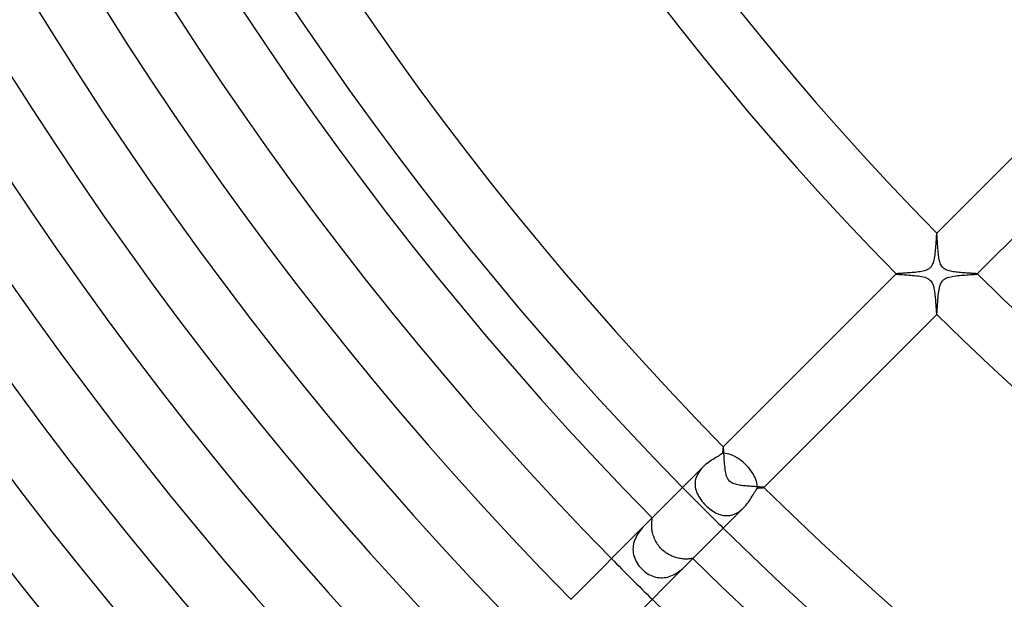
# Model space of a CAD drawing. Header units: millimetres. Extents: x -430 to 430, y -430 to 430.
# Tile 15 of 100: x -210 to -142, y -169 to -129. Entities that reach past the tile are written whole.
import ezdxf

# ---------------------------------------------------------------- set-up
doc = ezdxf.new("R2010")
doc.units = ezdxf.units.MM
doc.layers.add('HIDDEN', color=7, linetype='Continuous')
doc.layers.add('THICK', color=7, linetype='Continuous')

msp = doc.modelspace()

# ---------------------------------------------------------------- linework, layer by layer
at = {"layer": 'HIDDEN'}
for p, q in [((-146.365, -143.537), (-146.366, -143.538)), ((-146.364, -143.537), (-146.365, -143.537)), ((-146.365, -143.537), (-146.365, -143.537)), ((-146.363, -143.537), (-146.364, -143.537)), ((-146.364, -143.537), (-146.364, -143.537)), ((-146.362, -143.538), (-146.363, -143.537)), ((-146.359, -143.546), (-146.362, -143.538)), ((-146.355, -143.563), (-146.359, -143.546)), ((-146.351, -143.589), (-146.355, -143.563)), ((-146.347, -143.623), (-146.351, -143.589)), ((-146.343, -143.665), (-146.347, -143.623)), ((-146.339, -143.715), (-146.343, -143.665)), ((-146.335, -143.771), (-146.339, -143.715)), ((-146.331, -143.834), (-146.335, -143.771)), ((-146.326, -143.902), (-146.331, -143.834)), ((-146.322, -143.976), (-146.326, -143.902)), ((-146.317, -144.055), (-146.322, -143.976)), ((-146.312, -144.139), (-146.317, -144.055)), ((-146.307, -144.226), (-146.312, -144.139)), ((-146.301, -144.316), (-146.307, -144.226)), ((-146.295, -144.408), (-146.301, -144.316)), ((-146.288, -144.502), (-146.295, -144.408)), ((-146.281, -144.598), (-146.288, -144.502)), ((-146.273, -144.694), (-146.281, -144.598)), ((-146.264, -144.792), (-146.273, -144.694)), ((-146.255, -144.889), (-146.264, -144.792)), ((-146.244, -144.985), (-146.255, -144.889)), ((-146.232, -145.081), (-146.244, -144.985)), ((-146.219, -145.174), (-146.232, -145.081)), ((-146.204, -145.265), (-146.219, -145.174)), ((-146.188, -145.354), (-146.204, -145.265)), ((-146.169, -145.438), (-146.188, -145.354)), ((-146.148, -145.52), (-146.169, -145.438)), ((-146.122, -145.6), (-146.148, -145.52)), ((-146.092, -145.679), (-146.122, -145.6)), ((-146.056, -145.756), (-146.092, -145.679)), ((-146.012, -145.829), (-146.056, -145.756)), ((-145.959, -145.898), (-146.012, -145.829)), ((-145.896, -145.961), (-145.959, -145.898)), ((-149.191, -146.363), (-149.192, -146.364)), ((-149.192, -146.364), (-149.192, -146.364)), ((-149.192, -146.364), (-149.192, -146.365)), ((-149.192, -146.365), (-149.191, -146.366)), ((-149.191, -146.363), (-149.191, -146.363)), ((-149.191, -146.366), (-149.178, -146.371)), ((-149.191, -146.366), (-149.191, -146.366)), ((-149.178, -146.371), (-149.151, -146.377)), ((-149.151, -146.377), (-149.11, -146.382)), ((-149.11, -146.382), (-149.056, -146.388)), ((-149.056, -146.388), (-148.99, -146.394)), ((-148.99, -146.394), (-148.913, -146.4)), ((-148.913, -146.4), (-148.827, -146.406)), ((-148.827, -146.406), (-148.732, -146.413)), ((-148.732, -146.413), (-148.63, -146.42)), ((-148.63, -146.42), (-148.521, -146.427)), ((-148.521, -146.427), (-148.406, -146.436)), ((-148.406, -146.436), (-148.287, -146.445)), ((-148.287, -146.445), (-148.163, -146.455)), ((-148.163, -146.455), (-148.037, -146.466)), ((-148.037, -146.466), (-147.908, -146.478)), ((-147.908, -146.478), (-147.78, -146.492)), ((-147.78, -146.492), (-147.656, -146.508)), ((-147.656, -146.508), (-147.536, -146.526)), ((-147.536, -146.526), (-147.422, -146.547)), ((-147.422, -146.547), (-147.31, -146.571)), ((-147.31, -146.571), (-147.197, -146.601)), ((-147.197, -146.601), (-147.087, -146.64)), ((-145.824, -146.015), (-145.896, -145.961)), ((-145.746, -146.061), (-145.824, -146.015)), ((-145.663, -146.099), (-145.746, -146.061)), ((-145.577, -146.13), (-145.663, -146.099)), ((-145.488, -146.156), (-145.577, -146.13)), ((-145.399, -146.178), (-145.488, -146.156)), ((-145.31, -146.196), (-145.399, -146.178)), ((-145.216, -146.212), (-145.31, -146.196)), ((-145.119, -146.227), (-145.216, -146.212)), ((-145.018, -146.24), (-145.119, -146.227)), ((-144.914, -146.252), (-145.018, -146.24)), ((-144.809, -146.263), (-144.914, -146.252)), ((-144.703, -146.272), (-144.809, -146.263)), ((-144.596, -146.281), (-144.703, -146.272)), ((-144.49, -146.289), (-144.596, -146.281)), ((-144.384, -146.296), (-144.49, -146.289)), ((-144.281, -146.303), (-144.384, -146.296)), ((-144.181, -146.309), (-144.281, -146.303)), ((-144.086, -146.315), (-144.181, -146.309)), ((-143.996, -146.321), (-144.086, -146.315)), ((-143.911, -146.326), (-143.996, -146.321)), ((-143.834, -146.331), (-143.911, -146.326)), ((-143.763, -146.335), (-143.834, -146.331)), ((-143.701, -146.34), (-143.763, -146.335)), ((-143.647, -146.345), (-143.701, -146.34)), ((-143.604, -146.349), (-143.647, -146.345)), ((-143.57, -146.353), (-143.604, -146.349)), ((-143.548, -146.358), (-143.57, -146.353)), ((-143.538, -146.362), (-143.548, -146.358)), ((-143.537, -146.363), (-143.538, -146.362)), ((-143.538, -146.366), (-143.537, -146.365)), ((-143.537, -146.364), (-143.537, -146.363)), ((-143.537, -146.365), (-143.537, -146.364)), ((-143.537, -146.364), (-143.537, -146.364)), ((-143.537, -146.365), (-143.537, -146.365)), ((-147.087, -146.64), (-146.988, -146.685)), ((-146.988, -146.685), (-146.905, -146.735)), ((-146.905, -146.735), (-146.835, -146.791)), ((-146.835, -146.791), (-146.776, -146.852)), ((-146.776, -146.852), (-146.726, -146.919)), ((-146.726, -146.919), (-146.684, -146.99)), ((-146.684, -146.99), (-146.649, -147.064)), ((-146.649, -147.064), (-146.62, -147.14)), ((-146.62, -147.14), (-146.596, -147.217)), ((-146.596, -147.217), (-146.574, -147.296)), ((-146.574, -147.296), (-146.555, -147.38)), ((-146.555, -147.38), (-146.538, -147.466)), ((-146.538, -147.466), (-146.523, -147.555)), ((-146.523, -147.555), (-146.51, -147.645)), ((-146.51, -147.645), (-146.497, -147.738)), ((-146.497, -147.738), (-146.486, -147.833)), ((-146.486, -147.833), (-146.476, -147.928)), ((-146.476, -147.928), (-146.467, -148.025)), ((-146.467, -148.025), (-146.458, -148.121)), ((-146.458, -148.121), (-146.45, -148.217)), ((-146.45, -148.217), (-146.443, -148.312)), ((-146.443, -148.312), (-146.436, -148.405)), ((-146.436, -148.405), (-146.429, -148.497)), ((-146.429, -148.497), (-146.423, -148.585)), ((-146.423, -148.585), (-146.417, -148.669)), ((-146.417, -148.669), (-146.412, -148.749)), ((-146.412, -148.749), (-146.406, -148.824)), ((-146.406, -148.824), (-146.401, -148.893)), ((-146.401, -148.893), (-146.396, -148.956)), ((-146.396, -148.956), (-146.392, -149.013)), ((-146.392, -149.013), (-146.387, -149.063)), ((-146.387, -149.063), (-146.383, -149.105)), ((-146.383, -149.105), (-146.379, -149.139)), ((-146.379, -149.139), (-146.374, -149.165)), ((-146.374, -149.165), (-146.37, -149.183)), ((-146.37, -149.183), (-146.366, -149.191)), ((-146.366, -149.191), (-146.366, -149.191)), ((-146.366, -149.191), (-146.365, -149.192)), ((-146.365, -149.192), (-146.364, -149.192)), ((-146.364, -149.192), (-146.363, -149.191)), ((-146.364, -149.192), (-146.364, -149.192)), ((-146.363, -149.191), (-146.363, -149.191)), ((-161.215, -158.387), (-161.216, -158.387)), ((-161.214, -158.387), (-161.215, -158.387)), ((-161.215, -158.387), (-161.215, -158.387)), ((-161.213, -158.387), (-161.214, -158.387)), ((-161.214, -158.387), (-161.214, -158.387)), ((-161.212, -158.387), (-161.213, -158.387)), ((-161.207, -158.402), (-161.212, -158.387)), ((-161.201, -158.433), (-161.207, -158.402)), ((-161.196, -158.479), (-161.201, -158.433)), ((-161.191, -158.54), (-161.196, -158.479)), ((-161.185, -158.614), (-161.191, -158.54)), ((-161.179, -158.7), (-161.185, -158.614)), ((-161.173, -158.797), (-161.179, -158.7)), ((-161.167, -158.905), (-161.173, -158.797)), ((-161.159, -159.023), (-161.167, -158.905)), ((-161.151, -159.151), (-161.159, -159.023)), ((-161.142, -159.287), (-161.151, -159.151)), ((-161.132, -159.425), (-161.142, -159.287)), ((-161.121, -159.564), (-161.132, -159.425)), ((-161.108, -159.702), (-161.121, -159.564)), ((-163.008, -160.305), (-163.06, -160.414)), ((-162.948, -160.197), (-163.008, -160.305)), ((-162.879, -160.094), (-162.948, -160.197)), ((-162.803, -159.994), (-162.879, -160.094)), ((-162.721, -159.897), (-162.803, -159.994)), ((-162.633, -159.805), (-162.721, -159.897)), ((-161.093, -159.836), (-161.108, -159.702)), ((-161.077, -159.967), (-161.093, -159.836)), ((-161.057, -160.091), (-161.077, -159.967)), ((-161.035, -160.211), (-161.057, -160.091)), ((-161.009, -160.324), (-161.035, -160.211)), ((-163.172, -160.863), (-163.176, -160.976)), ((-163.176, -160.976), (-163.171, -161.089)), ((-163.158, -160.749), (-163.172, -160.863)), ((-163.135, -160.636), (-163.158, -160.749)), ((-163.102, -160.524), (-163.135, -160.636)), ((-163.06, -160.414), (-163.102, -160.524)), ((-160.978, -160.43), (-161.009, -160.324)), ((-160.94, -160.531), (-160.978, -160.43)), ((-160.893, -160.627), (-160.94, -160.531)), ((-160.835, -160.715), (-160.893, -160.627)), ((-160.768, -160.79), (-160.835, -160.715)), ((-160.696, -160.849), (-160.768, -160.79)), ((-160.62, -160.897), (-160.696, -160.849)), ((-160.54, -160.937), (-160.62, -160.897)), ((-160.456, -160.969), (-160.54, -160.937)), ((-160.37, -160.996), (-160.456, -160.969)), ((-160.285, -161.019), (-160.37, -160.996)), ((-163.171, -161.089), (-163.158, -161.201)), ((-163.158, -161.201), (-163.136, -161.312)), ((-163.136, -161.312), (-163.106, -161.422)), ((-163.106, -161.422), (-163.068, -161.532)), ((-163.068, -161.532), (-163.023, -161.64)), ((-163.023, -161.64), (-162.971, -161.746)), ((-160.2, -161.037), (-160.285, -161.019)), ((-160.114, -161.054), (-160.2, -161.037)), ((-160.024, -161.068), (-160.114, -161.054)), ((-159.932, -161.081), (-160.024, -161.068)), ((-159.838, -161.093), (-159.932, -161.081)), ((-159.743, -161.103), (-159.838, -161.093)), ((-159.647, -161.113), (-159.743, -161.103)), ((-159.553, -161.122), (-159.647, -161.113)), ((-159.46, -161.129), (-159.553, -161.122)), ((-159.369, -161.136), (-159.46, -161.129)), ((-159.28, -161.143), (-159.369, -161.136)), ((-159.194, -161.149), (-159.28, -161.143)), ((-159.11, -161.154), (-159.194, -161.149)), ((-159.029, -161.159), (-159.11, -161.154)), ((-158.952, -161.164), (-159.029, -161.159)), ((-158.878, -161.168), (-158.952, -161.164)), ((-158.809, -161.172), (-158.878, -161.168)), ((-158.743, -161.177), (-158.809, -161.172)), ((-158.682, -161.18), (-158.743, -161.177)), ((-158.626, -161.184), (-158.682, -161.18)), ((-158.575, -161.188), (-158.626, -161.184)), ((-158.529, -161.192), (-158.575, -161.188)), ((-158.489, -161.195), (-158.529, -161.192)), ((-158.456, -161.199), (-158.489, -161.195)), ((-158.429, -161.202), (-158.456, -161.199)), ((-158.408, -161.205), (-158.429, -161.202)), ((-158.394, -161.209), (-158.408, -161.205)), ((-158.387, -161.212), (-158.394, -161.209)), ((-158.387, -161.213), (-158.387, -161.212)), ((-158.387, -161.214), (-158.387, -161.213)), ((-158.387, -161.215), (-158.387, -161.214)), ((-158.387, -161.214), (-158.387, -161.214)), ((-158.387, -161.216), (-158.387, -161.215)), ((-158.387, -161.215), (-158.387, -161.215)), ((-162.971, -161.746), (-162.912, -161.852)), ((-162.912, -161.852), (-162.847, -161.956)), ((-162.847, -161.956), (-162.777, -162.058)), ((-162.777, -162.058), (-162.701, -162.158)), ((-162.701, -162.158), (-162.62, -162.256)), ((-162.62, -162.256), (-162.535, -162.352)), ((-162.535, -162.352), (-162.445, -162.445)), ((-162.445, -162.445), (-162.352, -162.535)), ((-162.352, -162.535), (-162.257, -162.62)), ((-162.257, -162.62), (-162.158, -162.701)), ((-162.158, -162.701), (-162.058, -162.777)), ((-162.058, -162.777), (-161.956, -162.847)), ((-161.956, -162.847), (-161.852, -162.912)), ((-161.852, -162.912), (-161.747, -162.971)), ((-161.747, -162.971), (-161.64, -163.023)), ((-161.64, -163.023), (-161.532, -163.068)), ((-160.414, -163.06), (-160.305, -163.009)), ((-160.305, -163.009), (-160.199, -162.949)), ((-160.199, -162.949), (-160.095, -162.88)), ((-160.095, -162.88), (-159.994, -162.804)), ((-159.994, -162.804), (-159.897, -162.721)), ((-159.897, -162.721), (-159.805, -162.633)), ((-166.527, -163.698), (-166.592, -163.764)), ((-166.205, -163.377), (-166.223, -163.394)), ((-166.19, -163.362), (-166.205, -163.377)), ((-166.195, -163.743), (-166.192, -163.682)), ((-166.192, -163.682), (-166.188, -163.625)), ((-166.178, -163.352), (-166.19, -163.362)), ((-166.188, -163.625), (-166.184, -163.574)), ((-166.184, -163.574), (-166.178, -163.527)), ((-166.168, -163.345), (-166.178, -163.352)), ((-166.178, -163.527), (-166.173, -163.486)), ((-166.173, -163.486), (-166.167, -163.451)), ((-166.161, -163.342), (-166.168, -163.345)), ((-166.167, -163.451), (-166.162, -163.42)), ((-166.162, -163.42), (-166.158, -163.395)), ((-166.157, -163.343), (-166.161, -163.342)), ((-166.158, -163.395), (-166.155, -163.375)), ((-166.154, -163.349), (-166.157, -163.343)), ((-166.155, -163.375), (-166.154, -163.359)), ((-166.154, -163.359), (-166.154, -163.349)), ((-161.532, -163.068), (-161.423, -163.105)), ((-161.423, -163.105), (-161.313, -163.135)), ((-161.313, -163.135), (-161.202, -163.158)), ((-161.202, -163.158), (-161.089, -163.171)), ((-161.089, -163.171), (-160.977, -163.176)), ((-160.977, -163.176), (-160.864, -163.172)), ((-160.864, -163.172), (-160.751, -163.158)), ((-160.751, -163.158), (-160.638, -163.135)), ((-160.638, -163.135), (-160.525, -163.102)), ((-160.525, -163.102), (-160.414, -163.06)), ((-167.092, -164.345), (-167.161, -164.447)), ((-167.021, -164.248), (-167.092, -164.345)), ((-166.949, -164.156), (-167.021, -164.248)), ((-166.876, -164.069), (-166.949, -164.156)), ((-166.803, -163.986), (-166.876, -164.069)), ((-166.731, -163.908), (-166.803, -163.986)), ((-166.661, -163.834), (-166.731, -163.908)), ((-166.592, -163.764), (-166.661, -163.834)), ((-166.196, -163.808), (-166.195, -163.743)), ((-166.195, -163.877), (-166.196, -163.808)), ((-166.191, -163.951), (-166.195, -163.877)), ((-166.186, -164.027), (-166.191, -163.951)), ((-166.177, -164.107), (-166.186, -164.027)), ((-166.165, -164.188), (-166.177, -164.107)), ((-166.151, -164.272), (-166.165, -164.188)), ((-166.133, -164.357), (-166.151, -164.272)), ((-166.111, -164.443), (-166.133, -164.357)), ((-167.427, -165.018), (-167.458, -165.142)), ((-167.387, -164.896), (-167.427, -165.018)), ((-167.34, -164.778), (-167.387, -164.896)), ((-167.286, -164.664), (-167.34, -164.778)), ((-167.226, -164.554), (-167.286, -164.664)), ((-167.161, -164.447), (-167.226, -164.554)), ((-166.086, -164.531), (-166.111, -164.443)), ((-166.057, -164.618), (-166.086, -164.531)), ((-166.025, -164.705), (-166.057, -164.618)), ((-165.989, -164.792), (-166.025, -164.705)), ((-165.949, -164.878), (-165.989, -164.792)), ((-165.906, -164.963), (-165.949, -164.878)), ((-165.859, -165.047), (-165.906, -164.963)), ((-165.809, -165.129), (-165.859, -165.047)), ((-167.494, -165.392), (-167.498, -165.518)), ((-167.498, -165.518), (-167.492, -165.645)), ((-167.481, -165.267), (-167.494, -165.392)), ((-167.492, -165.645), (-167.477, -165.77)), ((-167.458, -165.142), (-167.481, -165.267)), ((-167.477, -165.77), (-167.453, -165.894)), ((-165.755, -165.209), (-165.809, -165.129)), ((-165.697, -165.287), (-165.755, -165.209)), ((-165.636, -165.362), (-165.697, -165.287)), ((-165.572, -165.435), (-165.636, -165.362)), ((-165.505, -165.505), (-165.572, -165.435)), ((-165.434, -165.573), (-165.505, -165.505)), ((-165.36, -165.638), (-165.434, -165.573)), ((-165.284, -165.699), (-165.36, -165.638)), ((-165.206, -165.757), (-165.284, -165.699)), ((-165.125, -165.811), (-165.206, -165.757)), ((-167.453, -165.894), (-167.421, -166.016)), ((-167.421, -166.016), (-167.379, -166.136)), ((-167.379, -166.136), (-167.33, -166.254)), ((-167.33, -166.254), (-167.273, -166.368)), ((-167.273, -166.368), (-167.208, -166.48)), ((-165.043, -165.862), (-165.125, -165.811)), ((-164.959, -165.908), (-165.043, -165.862)), ((-164.873, -165.952), (-164.959, -165.908)), ((-164.787, -165.991), (-164.873, -165.952)), ((-164.7, -166.027), (-164.787, -165.991)), ((-164.612, -166.059), (-164.7, -166.027)), ((-164.525, -166.088), (-164.612, -166.059)), ((-164.438, -166.112), (-164.525, -166.088)), ((-164.352, -166.134), (-164.438, -166.112)), ((-164.267, -166.151), (-164.352, -166.134)), ((-164.184, -166.166), (-164.267, -166.151)), ((-164.102, -166.178), (-164.184, -166.166)), ((-164.022, -166.186), (-164.102, -166.178)), ((-163.947, -166.192), (-164.022, -166.186)), ((-163.874, -166.195), (-163.947, -166.192)), ((-163.805, -166.196), (-163.874, -166.195)), ((-163.741, -166.195), (-163.805, -166.196)), ((-163.68, -166.192), (-163.741, -166.195)), ((-163.624, -166.188), (-163.68, -166.192)), ((-163.573, -166.183), (-163.624, -166.188)), ((-163.527, -166.178), (-163.573, -166.183)), ((-163.486, -166.173), (-163.527, -166.178)), ((-163.451, -166.167), (-163.486, -166.173)), ((-163.421, -166.162), (-163.451, -166.167)), ((-163.395, -166.158), (-163.421, -166.162)), ((-163.375, -166.155), (-163.395, -166.158)), ((-163.395, -166.223), (-163.377, -166.205)), ((-163.377, -166.205), (-163.362, -166.19)), ((-163.36, -166.154), (-163.375, -166.155)), ((-163.362, -166.19), (-163.351, -166.177)), ((-163.349, -166.154), (-163.36, -166.154)), ((-163.351, -166.177), (-163.345, -166.168)), ((-163.343, -166.157), (-163.349, -166.154)), ((-163.345, -166.168), (-163.342, -166.161)), ((-163.342, -166.161), (-163.343, -166.157)), ((-167.208, -166.48), (-167.137, -166.587)), ((-167.137, -166.587), (-167.059, -166.691)), ((-167.059, -166.691), (-166.975, -166.791)), ((-166.975, -166.791), (-166.886, -166.886)), ((-166.886, -166.886), (-166.795, -166.971)), ((-166.795, -166.971), (-166.701, -167.052)), ((-166.701, -167.052), (-166.602, -167.127)), ((-166.602, -167.127), (-166.499, -167.196)), ((-164.525, -167.209), (-164.423, -167.145)), ((-164.423, -167.145), (-164.324, -167.078)), ((-164.324, -167.078), (-164.231, -167.008)), ((-164.231, -167.008), (-164.142, -166.937)), ((-164.142, -166.937), (-164.058, -166.866)), ((-164.058, -166.866), (-163.978, -166.795)), ((-163.978, -166.795), (-163.902, -166.726)), ((-163.902, -166.726), (-163.831, -166.657)), ((-163.831, -166.657), (-163.763, -166.591)), ((-163.763, -166.591), (-163.698, -166.527)), ((-166.499, -167.196), (-166.392, -167.26)), ((-166.392, -167.26), (-166.283, -167.316)), ((-166.283, -167.316), (-166.171, -167.366)), ((-166.171, -167.366), (-166.056, -167.408)), ((-166.056, -167.408), (-165.938, -167.443)), ((-165.938, -167.443), (-165.819, -167.469)), ((-165.819, -167.469), (-165.699, -167.487)), ((-165.699, -167.487), (-165.578, -167.496)), ((-165.578, -167.496), (-165.455, -167.497)), ((-165.455, -167.497), (-165.333, -167.489)), ((-165.333, -167.489), (-165.211, -167.472)), ((-165.211, -167.472), (-165.091, -167.447)), ((-165.091, -167.447), (-164.972, -167.413)), ((-164.972, -167.413), (-164.855, -167.372)), ((-164.855, -167.372), (-164.741, -167.323)), ((-164.741, -167.323), (-164.631, -167.269)), ((-164.631, -167.269), (-164.525, -167.209))]:
    msp.add_line(p, q, dxfattribs=at)
for radius, start, end in [(230, 224.50178, 225.49821), (237, 224.51651, 225.48349)]:
    msp.add_arc((0, 0), radius, start, end, dxfattribs=at)
at = {"layer": 'THICK'}
for p, q in [((-146.366, -143.538), (-132.927, -130.098)), ((-130.098, -132.927), (-143.538, -146.366)), ((-146.399, -143.816), (-146.406, -143.903)), ((-146.393, -143.739), (-146.399, -143.816)), ((-146.388, -143.673), (-146.393, -143.739)), ((-146.382, -143.619), (-146.388, -143.673)), ((-146.376, -143.577), (-146.382, -143.619)), ((-146.371, -143.55), (-146.376, -143.577)), ((-146.366, -143.538), (-146.371, -143.55)), ((-146.444, -144.441), (-146.453, -144.564)), ((-146.435, -144.322), (-146.444, -144.441)), ((-146.427, -144.208), (-146.435, -144.322)), ((-146.419, -144.099), (-146.427, -144.208)), ((-146.412, -143.997), (-146.419, -144.099)), ((-146.406, -143.903), (-146.412, -143.997)), ((-146.521, -145.175), (-146.54, -145.288)), ((-146.504, -145.058), (-146.521, -145.175)), ((-146.489, -144.937), (-146.504, -145.058)), ((-146.476, -144.814), (-146.489, -144.937)), ((-146.464, -144.689), (-146.476, -144.814)), ((-146.453, -144.564), (-146.464, -144.689)), ((-146.774, -145.888), (-146.811, -145.928)), ((-146.741, -145.845), (-146.774, -145.888)), ((-146.709, -145.796), (-146.741, -145.845)), ((-146.677, -145.738), (-146.709, -145.796)), ((-146.645, -145.67), (-146.677, -145.738)), ((-146.615, -145.59), (-146.645, -145.67)), ((-146.587, -145.497), (-146.615, -145.59)), ((-146.562, -145.396), (-146.587, -145.497)), ((-146.54, -145.288), (-146.562, -145.396)), ((-161.216, -158.387), (-149.191, -146.363)), ((-149.18, -146.358), (-149.191, -146.363)), ((-149.158, -146.353), (-149.18, -146.358)), ((-149.123, -146.349), (-149.158, -146.353)), ((-149.078, -146.344), (-149.123, -146.349)), ((-149.022, -146.339), (-149.078, -146.344)), ((-148.957, -146.334), (-149.022, -146.339)), ((-148.883, -146.329), (-148.957, -146.334)), ((-148.801, -146.324), (-148.883, -146.329)), ((-148.712, -146.319), (-148.801, -146.324)), ((-148.616, -146.313), (-148.712, -146.319)), ((-148.515, -146.307), (-148.616, -146.313)), ((-148.41, -146.3), (-148.515, -146.307)), ((-148.302, -146.293), (-148.41, -146.3)), ((-148.192, -146.285), (-148.302, -146.293)), ((-148.079, -146.276), (-148.192, -146.285)), ((-147.967, -146.266), (-148.079, -146.276)), ((-147.854, -146.255), (-147.967, -146.266)), ((-147.741, -146.242), (-147.854, -146.255)), ((-147.631, -146.228), (-147.741, -146.242)), ((-147.522, -146.212), (-147.631, -146.228)), ((-147.418, -146.193), (-147.522, -146.212)), ((-147.317, -146.172), (-147.418, -146.193)), ((-147.221, -146.147), (-147.317, -146.172)), ((-147.133, -146.119), (-147.221, -146.147)), ((-147.057, -146.089), (-147.133, -146.119)), ((-146.993, -146.059), (-147.057, -146.089)), ((-146.939, -146.029), (-146.993, -146.059)), ((-146.893, -145.998), (-146.939, -146.029)), ((-146.85, -145.964), (-146.893, -145.998)), ((-146.811, -145.928), (-146.85, -145.964)), ((-145.605, -146.621), (-145.5, -146.588)), ((-145.5, -146.588), (-145.39, -146.561)), ((-145.39, -146.561), (-145.277, -146.538)), ((-145.277, -146.538), (-145.16, -146.519)), ((-145.16, -146.519), (-145.038, -146.501)), ((-145.038, -146.501), (-144.912, -146.486)), ((-144.912, -146.486), (-144.783, -146.473)), ((-144.783, -146.473), (-144.653, -146.461)), ((-144.653, -146.461), (-144.524, -146.45)), ((-144.524, -146.45), (-144.395, -146.44)), ((-144.395, -146.44), (-144.27, -146.431)), ((-144.27, -146.431), (-144.15, -146.423)), ((-144.15, -146.423), (-144.038, -146.415)), ((-144.038, -146.415), (-143.934, -146.408)), ((-143.934, -146.408), (-143.839, -146.401)), ((-143.839, -146.401), (-143.755, -146.395)), ((-143.755, -146.395), (-143.683, -146.388)), ((-143.683, -146.388), (-143.625, -146.383)), ((-143.625, -146.383), (-143.58, -146.377)), ((-143.58, -146.377), (-143.551, -146.371)), ((-143.551, -146.371), (-143.538, -146.366)), ((-146.178, -147.344), (-146.163, -147.283)), ((-146.163, -147.283), (-146.146, -147.217)), ((-146.146, -147.217), (-146.124, -147.146)), ((-146.124, -147.146), (-146.096, -147.073)), ((-146.096, -147.073), (-146.062, -146.999)), ((-146.062, -146.999), (-146.022, -146.929)), ((-146.022, -146.929), (-145.975, -146.864)), ((-145.975, -146.864), (-145.921, -146.804)), ((-145.921, -146.804), (-145.859, -146.751)), ((-145.859, -146.751), (-145.787, -146.703)), ((-145.787, -146.703), (-145.702, -146.659)), ((-145.702, -146.659), (-145.605, -146.621)), ((-146.272, -148.041), (-146.266, -147.967)), ((-146.266, -147.967), (-146.259, -147.893)), ((-146.259, -147.893), (-146.251, -147.819)), ((-146.251, -147.819), (-146.243, -147.747)), ((-146.243, -147.747), (-146.234, -147.676)), ((-146.234, -147.676), (-146.224, -147.605)), ((-146.224, -147.605), (-146.214, -147.537)), ((-146.214, -147.537), (-146.203, -147.47)), ((-146.203, -147.47), (-146.191, -147.406)), ((-146.191, -147.406), (-146.178, -147.344)), ((-146.317, -148.678), (-146.313, -148.615)), ((-146.313, -148.615), (-146.309, -148.549)), ((-146.309, -148.549), (-146.304, -148.48)), ((-146.304, -148.48), (-146.3, -148.41)), ((-146.3, -148.41), (-146.295, -148.338)), ((-146.295, -148.338), (-146.29, -148.265)), ((-146.29, -148.265), (-146.284, -148.191)), ((-146.284, -148.191), (-146.278, -148.116)), ((-146.278, -148.116), (-146.272, -148.041)), ((-146.363, -149.191), (-158.387, -161.216)), ((-146.363, -149.191), (-146.359, -149.185)), ((-146.359, -149.185), (-146.356, -149.174)), ((-146.356, -149.174), (-146.353, -149.157)), ((-146.353, -149.157), (-146.35, -149.135)), ((-146.35, -149.135), (-146.347, -149.108)), ((-146.347, -149.108), (-146.344, -149.076)), ((-146.344, -149.076), (-146.341, -149.039)), ((-146.341, -149.039), (-146.337, -148.999)), ((-146.337, -148.999), (-146.334, -148.954)), ((-146.334, -148.954), (-146.331, -148.905)), ((-146.331, -148.905), (-146.327, -148.853)), ((-146.327, -148.853), (-146.324, -148.798)), ((-146.324, -148.798), (-146.32, -148.739)), ((-146.32, -148.739), (-146.317, -148.678)), ((-161.39, -158.927), (-161.466, -158.978)), ((-161.322, -158.877), (-161.39, -158.927)), ((-161.261, -158.829), (-161.322, -158.877)), ((-161.257, -158.775), (-161.261, -158.829)), ((-161.253, -158.723), (-161.257, -158.775)), ((-161.25, -158.675), (-161.253, -158.723)), ((-161.246, -158.629), (-161.25, -158.675)), ((-161.243, -158.587), (-161.246, -158.629)), ((-161.24, -158.549), (-161.243, -158.587)), ((-161.237, -158.514), (-161.24, -158.549)), ((-161.233, -158.484), (-161.237, -158.514)), ((-161.23, -158.457), (-161.233, -158.484)), ((-161.227, -158.434), (-161.23, -158.457)), ((-161.224, -158.416), (-161.227, -158.434)), ((-161.222, -158.402), (-161.224, -158.416)), ((-161.219, -158.392), (-161.222, -158.402)), ((-161.216, -158.387), (-161.219, -158.392)), ((-162.338, -159.547), (-162.439, -159.628)), ((-162.235, -159.47), (-162.338, -159.547)), ((-162.132, -159.398), (-162.235, -159.47)), ((-162.029, -159.329), (-162.132, -159.398)), ((-161.927, -159.263), (-162.029, -159.329)), ((-161.827, -159.201), (-161.927, -159.263)), ((-161.73, -159.142), (-161.827, -159.201)), ((-161.637, -159.085), (-161.73, -159.142)), ((-161.549, -159.031), (-161.637, -159.085)), ((-161.466, -158.978), (-161.549, -159.031)), ((-162.635, -159.806), (-166.223, -163.395)), ((-162.538, -159.714), (-162.633, -159.805)), ((-162.439, -159.628), (-162.538, -159.714)), ((-159.142, -161.731), (-159.085, -161.638)), ((-159.085, -161.638), (-159.031, -161.549)), ((-159.031, -161.549), (-158.978, -161.467)), ((-158.978, -161.467), (-158.927, -161.39)), ((-158.927, -161.39), (-158.877, -161.321)), ((-158.877, -161.321), (-158.829, -161.261)), ((-158.829, -161.261), (-158.777, -161.257)), ((-158.777, -161.257), (-158.726, -161.253)), ((-158.726, -161.253), (-158.679, -161.25)), ((-158.679, -161.25), (-158.634, -161.247)), ((-158.634, -161.247), (-158.592, -161.243)), ((-158.592, -161.243), (-158.554, -161.24)), ((-158.554, -161.24), (-158.519, -161.237)), ((-158.519, -161.237), (-158.487, -161.234)), ((-158.487, -161.234), (-158.46, -161.231)), ((-158.46, -161.231), (-158.436, -161.228)), ((-158.436, -161.228), (-158.417, -161.225)), ((-158.417, -161.225), (-158.403, -161.222)), ((-158.403, -161.222), (-158.393, -161.219)), ((-158.393, -161.219), (-158.387, -161.216)), ((-159.629, -162.439), (-159.547, -162.338)), ((-159.547, -162.338), (-159.47, -162.235)), ((-159.47, -162.235), (-159.398, -162.132)), ((-159.398, -162.132), (-159.329, -162.029)), ((-159.329, -162.029), (-159.264, -161.927)), ((-159.264, -161.927), (-159.201, -161.828)), ((-159.201, -161.828), (-159.142, -161.731)), ((-159.806, -162.635), (-163.395, -166.223)), ((-159.805, -162.633), (-159.715, -162.538)), ((-159.715, -162.538), (-159.629, -162.439)), ((-166.525, -163.696), (-171.832, -169.004)), ((-166.459, -163.631), (-166.525, -163.696)), ((-166.399, -163.571), (-166.459, -163.631)), ((-166.344, -163.516), (-166.399, -163.571)), ((-166.297, -163.469), (-166.344, -163.516)), ((-166.256, -163.428), (-166.297, -163.469)), ((-166.223, -163.394), (-166.256, -163.428)), ((-163.696, -166.525), (-163.631, -166.46)), ((-163.631, -166.46), (-163.571, -166.399)), ((-163.571, -166.399), (-163.517, -166.345)), ((-163.517, -166.345), (-163.469, -166.297)), ((-163.469, -166.297), (-163.428, -166.257)), ((-163.428, -166.257), (-163.395, -166.223)), ((-163.696, -166.525), (-169.004, -171.832))]:
    msp.add_line(p, q, dxfattribs=at)
for radius, start, end in [(293, 180.39108, 224.60893), (289, 180.38512, 224.61489), (285, 180.40208, 224.59793), (281, 180.40042, 224.59953), (277, 180.41371, 224.5863), (273, 180.4156, 224.5844), (269, 180.42597, 224.57398), (265, 180.43062, 224.56939), (261, 180.43904, 224.56097), (257, 180.44545, 224.55455), (253, 180.45296, 224.54705), (249, 180.46018, 224.53977), (245, 180.46774, 224.53227), (241, 180.47548, 224.52453), (237, 180.4835, 224.51651), (233, 180.49181, 224.5082), (230, 180.49822, 224.50178), (226, 180.50705, 224.49296), (209, 180.5483, 224.45171), (205, 180.55902, 224.44099), (186, 180.61608, 224.38393), (205, 225.55901, 269.44098), (209, 225.54829, 269.4517), (226, 225.50704, 269.49295), (230, 225.49821, 269.50177), (233, 225.4918, 269.50819), (237, 225.48349, 269.5165)]:
    msp.add_arc((0, 0), radius, start, end, dxfattribs=at)
for start_param, end_param in [(1.570796, 2.605285), (0.536308, 1.570796)]:
    msp.add_ellipse((-160.469, -160.469), major_axis=(1.414, -1.414), ratio=0.58641, start_param=start_param, end_param=end_param, dxfattribs=at)

doc.saveas('drawing.dxf')
